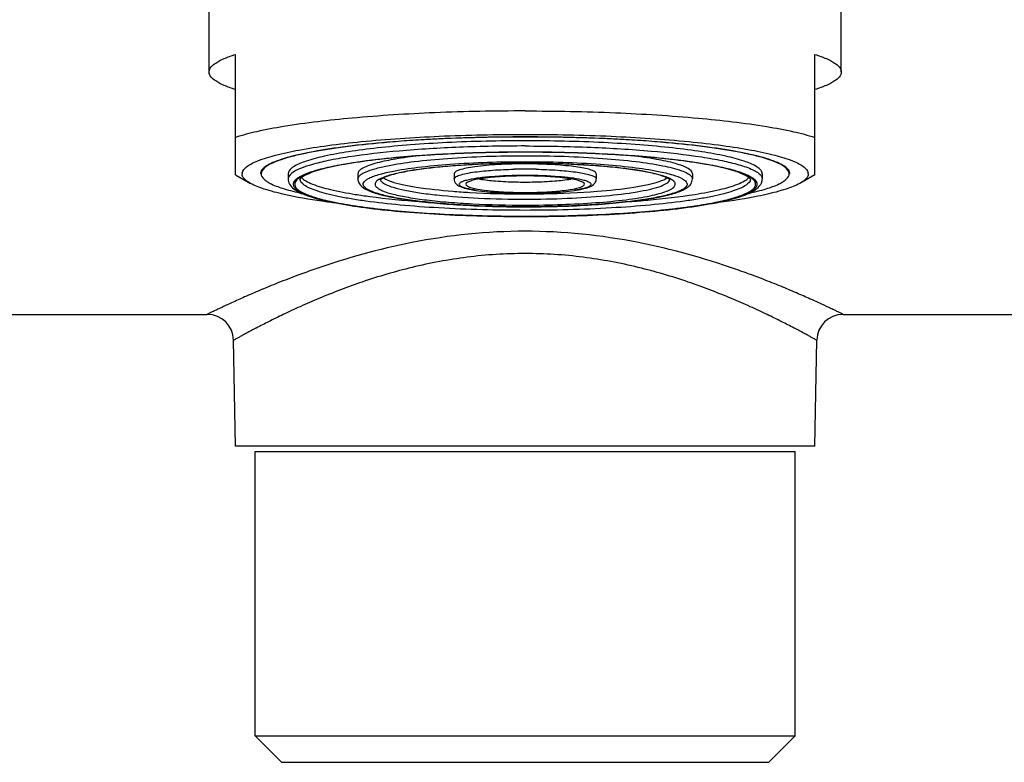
# Model space of a CAD drawing. Header units: millimetres. Extents: x -108 to 621, y -139 to 745.
# Tile 15 of 29: x 23 to 60, y 449 to 477. Entities that reach past the tile are written whole.
import ezdxf

# ---------------------------------------------------------------- set-up
doc = ezdxf.new("R2010")
doc.units = ezdxf.units.MM
doc.header["$LTSCALE"] = 23.1
doc.layers.get('0').update_dxf_attribs({"linetype": 'CONTINUOUS'})

msp = doc.modelspace()

# ---------------------------------------------------------------- linework, layer by layer
at = {"color": 7, "linetype": 'CONTINUOUS'}
for p, q in [((29.891, 474.852), (29.891, 478.353)), ((53.891, 474.852), (53.891, 478.35)), ((30.891, 470.943), (30.891, 475.519)), ((52.891, 470.943), (52.891, 475.519)), ((30.891, 470.943), (31.464, 470.625)), ((32.891, 470.99), (32.891, 470.792)), ((35.541, 470.99), (35.541, 470.792)), ((39.191, 470.99), (39.191, 470.792)), ((44.591, 470.99), (44.591, 470.792)), ((48.241, 470.99), (48.241, 470.792)), ((50.891, 470.99), (50.891, 470.792)), ((52.891, 470.943), (52.318, 470.625)), ((-85.609, 465.655), (29.821, 465.655)), ((53.961, 465.655), (169.391, 465.655)), ((30.891, 460.655), (30.821, 464.673)), ((52.891, 460.655), (52.961, 464.673)), ((52.891, 460.655), (30.891, 460.655)), ((31.641, 449.655), (31.641, 460.455)), ((52.141, 449.655), (52.141, 460.455)), ((31.641, 449.655), (32.641, 448.655)), ((31.641, 449.655), (52.141, 449.655)), ((52.141, 449.655), (51.141, 448.655)), ((32.641, 448.655), (51.141, 448.655))]:
    msp.add_line(p, q, dxfattribs=at)
at = {"color": 9, "linetype": 'CONTINUOUS'}
for p, q in [((33.293, 467.15), (33.26, 467.138)), ((31.641, 460.455), (52.141, 460.455))]:
    msp.add_line(p, q, dxfattribs=at)
at = {"color": 7, "linetype": 'CONTINUOUS'}
for centre, radius, start, end in [((31.351, 470.989), 0.21, 170.4562, 179.9559), ((52.431, 470.989), 0.21, 0.0441, 9.5438), ((41.891, 486.636), 15.96, 268.7224, 271.2776), ((41.891, 486.24), 15.96, 268.7224, 271.2776), ((35.966, 481.915), 11.952, 257.5119, 257.7563), ((47.816, 481.915), 11.952, 282.2436, 282.4881), ((29.821, 464.655), 1, 1, 90), ((53.961, 464.655), 1, 90, 179)]:
    msp.add_arc(centre, radius, start, end, dxfattribs=at)
at = {"color": 9, "linetype": 'CONTINUOUS'}
for centre, radius, start, end in [((41.891, 452.012), 19.155, 88.7378, 91.2622), ((36.5, 470.792), 0.108, 180.0706, 191.3163), ((47.283, 470.792), 0.108, 348.6874, 359.9294), ((44.415, 437.156), 31.99, 109.1862, 110.3456), ((39.263, 436.865), 32.298, 69.6014, 70.809), ((38.761, 435.517), 33.736, 68.8684, 69.6005)]:
    msp.add_arc(centre, radius, start, end, dxfattribs=at)
at = {"color": 7, "linetype": 'CONTINUOUS'}
for points, knots in [([(29.891, 474.852), (29.891, 474.993), (30.126, 475.204), (30.484, 475.377), (30.744, 475.472), (30.891, 475.519)], [0, 0, 0, 0, 0.341743, 0.627559, 1, 1, 1, 1]), ([(52.891, 475.519), (53.038, 475.472), (53.299, 475.377), (53.656, 475.204), (53.891, 474.993), (53.891, 474.852)], [0, 0, 0, 0, 0.372441, 0.658257, 1, 1, 1, 1]), ([(30.891, 474.184), (30.744, 474.231), (30.484, 474.326), (30.126, 474.499), (29.891, 474.71), (29.891, 474.852)], [0, 0, 0, 0, 0.372441, 0.658257, 1, 1, 1, 1]), ([(53.891, 474.852), (53.891, 474.71), (53.656, 474.499), (53.299, 474.326), (53.038, 474.231), (52.891, 474.184)], [0, 0, 0, 0, 0.341743, 0.627559, 1, 1, 1, 1]), ([(41.891, 473.374), (40.747, 473.374), (38.553, 473.332), (35.493, 473.142), (33.236, 472.884), (31.764, 472.61), (31.157, 472.456), (30.891, 472.372)], [0, 0, 0, 0, 0.309869, 0.594386, 0.830532, 0.924512, 1, 1, 1, 1]), ([(41.891, 473.374), (43.035, 473.374), (45.229, 473.332), (48.29, 473.142), (50.546, 472.884), (52.018, 472.61), (52.626, 472.456), (52.891, 472.372)], [0, 0, 0, 0, 0.309869, 0.594386, 0.830532, 0.924512, 1, 1, 1, 1]), ([(31.744, 471.484), (31.961, 471.57), (32.477, 471.723), (33.364, 471.91), (34.453, 472.078), (36.227, 472.279), (38.726, 472.442), (41.891, 472.508), (45.056, 472.442), (47.555, 472.279), (49.329, 472.078), (50.418, 471.91), (51.305, 471.723), (51.821, 471.57), (52.038, 471.484)], [0, 0, 0, 0, 0.034147, 0.078732, 0.13293, 0.195578, 0.34041, 0.5, 0.65959, 0.804422, 0.86707, 0.921268, 0.965853, 1, 1, 1, 1]), ([(41.891, 472.388), (40.643, 472.388), (38.825, 472.343), (36.509, 472.181), (35.022, 472.022), (33.783, 471.829), (32.928, 471.636), (32.406, 471.458), (32.135, 471.333), (31.947, 471.207), (31.867, 471.102), (31.851, 471.051)], [0, 0, 0, 0, 0.3649, 0.531069, 0.678448, 0.801931, 0.89752, 0.934041, 0.962924, 0.984484, 1, 1, 1, 1]), ([(41.891, 472.385), (40.612, 472.385), (38.752, 472.338), (36.39, 472.166), (35.086, 472.022), (34.165, 471.882), (33.58, 471.774), (33.075, 471.658), (32.655, 471.538), (32.318, 471.41), (32.042, 471.269), (31.866, 471.101), (31.866, 470.99)], [0, 0, 0, 0, 0.372977, 0.541877, 0.690472, 0.755437, 0.813381, 0.863845, 0.906454, 0.941013, 0.967595, 1, 1, 1, 1]), ([(41.891, 472.242), (40.9, 472.242), (39.447, 472.21), (37.577, 472.095), (36.33, 471.982), (35.24, 471.842), (34.335, 471.681), (33.643, 471.503), (33.259, 471.355), (33.117, 471.268)], [0, 0, 0, 0, 0.335049, 0.490929, 0.63329, 0.758231, 0.862473, 0.943508, 1, 1, 1, 1]), ([(51.931, 471.051), (51.915, 471.102), (51.835, 471.207), (51.647, 471.333), (51.376, 471.458), (50.854, 471.636), (49.999, 471.829), (48.76, 472.022), (47.273, 472.181), (44.957, 472.343), (43.139, 472.388), (41.891, 472.388)], [0, 0, 0, 0, 0.015516, 0.037076, 0.065959, 0.10248, 0.198069, 0.321552, 0.468931, 0.6351, 1, 1, 1, 1]), ([(51.916, 470.99), (51.916, 471.101), (51.74, 471.269), (51.464, 471.41), (51.128, 471.538), (50.708, 471.658), (50.202, 471.774), (49.617, 471.882), (48.697, 472.022), (47.392, 472.166), (45.03, 472.338), (43.17, 472.385), (41.891, 472.385)], [0, 0, 0, 0, 0.032405, 0.058987, 0.093546, 0.136155, 0.186619, 0.244563, 0.309528, 0.458123, 0.627023, 1, 1, 1, 1]), ([(50.665, 471.268), (50.523, 471.355), (50.139, 471.503), (49.447, 471.681), (48.542, 471.842), (47.452, 471.982), (46.205, 472.095), (44.335, 472.21), (42.882, 472.242), (41.891, 472.242)], [0, 0, 0, 0, 0.056492, 0.137527, 0.241769, 0.36671, 0.509071, 0.664951, 1, 1, 1, 1]), ([(41.891, 471.809), (41.325, 471.809), (40.215, 471.794), (38.848, 471.738), (37.804, 471.67), (37.074, 471.61), (36.391, 471.54), (35.762, 471.461), (35.192, 471.375), (34.688, 471.282), (34.256, 471.184), (33.944, 471.096), (33.736, 471.022), (33.611, 470.969), (33.509, 470.917), (33.44, 470.875), (33.397, 470.845), (33.375, 470.827), (33.359, 470.813), (33.349, 470.8), (33.344, 470.794), (33.341, 470.785), (33.341, 470.79), (33.341, 470.792)], [0, 0, 0, 0, 0.195372, 0.383363, 0.472365, 0.556905, 0.636176, 0.709425, 0.775958, 0.835137, 0.886342, 0.928985, 0.946948, 0.962618, 0.975883, 0.98641, 0.990528, 0.993816, 0.996263, 0.997967, 0.999031, 0.99954, 1, 1, 1, 1]), ([(50.441, 470.792), (50.441, 470.79), (50.442, 470.785), (50.438, 470.794), (50.433, 470.8), (50.423, 470.813), (50.407, 470.827), (50.385, 470.845), (50.343, 470.875), (50.273, 470.917), (50.172, 470.969), (50.046, 471.022), (49.838, 471.096), (49.526, 471.184), (49.094, 471.282), (48.59, 471.375), (48.021, 471.461), (47.391, 471.54), (46.708, 471.61), (45.978, 471.67), (44.934, 471.738), (43.567, 471.794), (42.457, 471.809), (41.891, 471.809)], [0, 0, 0, 0, 0.000458, 0.000967, 0.002031, 0.003734, 0.006181, 0.009468, 0.013585, 0.024112, 0.037378, 0.053048, 0.071011, 0.113654, 0.164859, 0.224039, 0.290572, 0.363821, 0.443092, 0.527632, 0.616635, 0.804627, 1, 1, 1, 1]), ([(31.144, 471.024), (31.16, 471.119), (31.292, 471.254), (31.511, 471.384), (31.66, 471.45), (31.744, 471.484)], [0, 0, 0, 0, 0.372323, 0.650566, 1, 1, 1, 1]), ([(36.269, 471.4), (36.162, 471.372), (35.977, 471.317), (35.769, 471.23), (35.648, 471.154), (35.576, 471.091), (35.541, 471.028), (35.541, 470.99)], [0, 0, 0, 0, 0.378873, 0.666135, 0.776494, 0.866455, 1, 1, 1, 1]), ([(37.856, 471.672), (37.558, 471.638), (37.026, 471.566), (36.498, 471.461), (36.269, 471.4)], [0, 0, 0, 0, 0.558553, 1, 1, 1, 1]), ([(41.891, 471.385), (41.29, 471.385), (40.408, 471.366), (39.27, 471.299), (38.505, 471.233), (37.83, 471.151), (37.265, 471.056), (36.829, 470.955), (36.585, 470.874), (36.493, 470.826)], [0, 0, 0, 0, 0.330773, 0.485421, 0.627527, 0.753326, 0.85947, 0.942724, 1, 1, 1, 1]), ([(47.396, 470.759), (47.381, 470.773), (47.327, 470.806), (47.22, 470.863), (47.056, 470.921), (46.749, 471.006), (46.263, 471.104), (45.574, 471.201), (44.763, 471.281), (43.523, 471.362), (42.554, 471.385), (41.891, 471.385)], [0, 0, 0, 0, 0.01098, 0.033661, 0.06506, 0.104408, 0.20502, 0.33132, 0.478972, 0.643173, 1, 1, 1, 1]), ([(47.595, 471.378), (47.358, 471.445), (46.803, 471.559), (46.243, 471.636), (45.926, 471.672)], [0, 0, 0, 0, 0.435577, 1, 1, 1, 1]), ([(48.241, 470.99), (48.241, 471.076), (48.083, 471.198), (47.857, 471.296), (47.689, 471.351), (47.595, 471.378)], [0, 0, 0, 0, 0.331845, 0.620511, 1, 1, 1, 1]), ([(52.038, 471.484), (52.122, 471.45), (52.272, 471.384), (52.49, 471.254), (52.622, 471.119), (52.638, 471.024)], [0, 0, 0, 0, 0.349434, 0.627678, 1, 1, 1, 1]), ([(33.117, 471.268), (33.083, 471.247), (32.984, 471.182), (32.891, 471.071), (32.891, 470.99)], [0, 0, 0, 0, 0.328766, 1, 1, 1, 1]), ([(41.891, 471.365), (41.547, 471.365), (40.909, 471.348), (40.159, 471.287), (39.672, 471.207), (39.448, 471.154), (39.313, 471.103), (39.238, 471.065), (39.191, 471.02), (39.191, 470.99)], [0, 0, 0, 0, 0.373067, 0.690469, 0.813405, 0.906443, 0.941015, 0.967576, 1, 1, 1, 1]), ([(44.558, 471.048), (44.525, 471.077), (44.42, 471.126), (44.225, 471.182), (43.958, 471.234), (43.485, 471.299), (42.788, 471.351), (42.203, 471.365), (41.891, 471.365)], [0, 0, 0, 0, 0.048956, 0.12455, 0.225913, 0.350525, 0.654311, 1, 1, 1, 1]), ([(44.591, 470.99), (44.591, 470.995), (44.588, 471.018), (44.571, 471.036), (44.558, 471.048)], [0, 0, 0, 0, 0.216332, 1, 1, 1, 1]), ([(50.891, 470.99), (50.891, 471.013), (50.876, 471.081), (50.797, 471.181), (50.714, 471.238), (50.665, 471.268)], [0, 0, 0, 0, 0.192564, 0.537856, 1, 1, 1, 1]), ([(31.464, 470.625), (31.416, 470.652), (31.329, 470.706), (31.202, 470.814), (31.141, 470.923), (31.141, 470.99)], [0, 0, 0, 0, 0.331996, 0.601907, 1, 1, 1, 1]), ([(31.866, 470.99), (31.866, 470.917), (31.944, 470.799), (32.096, 470.688), (32.352, 470.549), (32.792, 470.395), (33.18, 470.297), (33.403, 470.247)], [0, 0, 0, 0, 0.123375, 0.211438, 0.321818, 0.613437, 1, 1, 1, 1]), ([(32.891, 470.792), (32.891, 470.778), (32.894, 470.728), (32.907, 470.678), (32.921, 470.644)], [0, 0, 0, 0, 0.26141, 1, 1, 1, 1]), ([(32.921, 470.644), (32.981, 470.501), (33.201, 470.334), (33.533, 470.188), (34.014, 470.026), (34.778, 469.856), (35.876, 469.686), (37.183, 469.548), (39.21, 469.406), (40.8, 469.367), (41.891, 469.367)], [0, 0, 0, 0, 0.050574, 0.082, 0.11971, 0.215465, 0.337257, 0.481702, 0.644094, 1, 1, 1, 1]), ([(33.402, 470.848), (33.446, 470.796), (33.583, 470.699), (33.732, 470.632), (33.821, 470.597)], [0, 0, 0, 0, 0.416292, 1, 1, 1, 1]), ([(35.541, 470.792), (35.541, 470.77), (35.549, 470.691), (35.587, 470.617), (35.623, 470.572)], [0, 0, 0, 0, 0.270657, 1, 1, 1, 1]), ([(36.493, 470.826), (36.479, 470.819), (36.455, 470.805), (36.424, 470.787), (36.401, 470.771), (36.391, 470.764), (36.382, 470.755), (36.388, 470.764), (36.389, 470.774), (36.391, 470.785), (36.391, 470.792)], [0, 0, 0, 0, 0.275971, 0.498472, 0.660434, 0.754723, 0.783146, 0.809337, 0.881954, 1, 1, 1, 1]), ([(36.502, 470.837), (36.508, 470.833), (36.533, 470.816), (36.558, 470.802), (36.578, 470.791)], [0, 0, 0, 0, 0.232639, 1, 1, 1, 1]), ([(36.578, 470.791), (36.595, 470.783), (36.67, 470.747), (36.748, 470.717), (36.81, 470.697)], [0, 0, 0, 0, 0.219821, 1, 1, 1, 1]), ([(36.81, 470.697), (36.944, 470.651), (37.258, 470.571), (38.034, 470.431), (38.678, 470.364), (39.141, 470.327)], [0, 0, 0, 0, 0.179948, 0.410385, 1, 1, 1, 1]), ([(39.191, 470.792), (39.191, 470.726), (39.245, 470.606), (39.347, 470.542), (39.394, 470.519)], [0, 0, 0, 0, 0.555184, 1, 1, 1, 1]), ([(41.891, 470.907), (41.604, 470.907), (41.072, 470.893), (40.448, 470.841), (40.042, 470.775), (39.855, 470.73), (39.743, 470.688), (39.681, 470.656), (39.641, 470.618), (39.641, 470.593)], [0, 0, 0, 0, 0.373067, 0.690469, 0.813405, 0.906443, 0.941015, 0.967576, 1, 1, 1, 1]), ([(40.152, 470.791), (40.356, 470.756), (40.817, 470.708), (41.28, 470.686), (41.535, 470.68)], [0, 0, 0, 0, 0.448604, 1, 1, 1, 1]), ([(44.141, 470.593), (44.141, 470.618), (44.102, 470.656), (44.04, 470.688), (43.927, 470.73), (43.74, 470.775), (43.334, 470.841), (42.71, 470.893), (42.178, 470.907), (41.891, 470.907)], [0, 0, 0, 0, 0.032424, 0.058985, 0.093557, 0.186595, 0.309531, 0.626933, 1, 1, 1, 1]), ([(41.891, 469.736), (42.296, 469.736), (43.09, 469.746), (44.243, 469.794), (45.305, 469.872), (46.238, 469.977), (46.917, 470.088), (47.37, 470.193), (47.64, 470.272), (47.863, 470.358), (48.047, 470.457), (48.195, 470.592), (48.241, 470.724), (48.241, 470.792)], [0, 0, 0, 0, 0.183101, 0.359291, 0.521931, 0.665093, 0.783863, 0.833075, 0.875309, 0.910881, 0.941199, 0.969348, 1, 1, 1, 1]), ([(41.891, 469.367), (42.468, 469.367), (43.6, 469.382), (45.243, 469.45), (46.758, 469.561), (47.912, 469.69), (48.728, 469.814), (49.248, 469.911), (49.699, 470.016), (50.08, 470.126), (50.391, 470.246), (50.641, 470.377), (50.8, 470.522), (50.877, 470.667), (50.891, 470.749), (50.891, 470.792)], [0, 0, 0, 0, 0.184952, 0.362921, 0.527238, 0.671867, 0.735178, 0.791801, 0.841353, 0.883672, 0.918952, 0.948096, 0.973719, 0.98652, 1, 1, 1, 1]), ([(42.247, 470.68), (42.502, 470.686), (42.965, 470.708), (43.426, 470.756), (43.63, 470.791)], [0, 0, 0, 0, 0.551396, 1, 1, 1, 1]), ([(43.758, 470.358), (43.861, 470.373), (44.044, 470.405), (44.257, 470.462), (44.395, 470.519), (44.486, 470.575), (44.566, 470.662), (44.591, 470.746), (44.591, 470.792)], [0, 0, 0, 0, 0.308203, 0.551771, 0.65358, 0.753543, 0.86456, 1, 1, 1, 1]), ([(44.624, 470.325), (45.09, 470.362), (45.739, 470.429), (46.521, 470.57), (46.837, 470.651), (46.972, 470.697)], [0, 0, 0, 0, 0.589806, 0.82023, 1, 1, 1, 1]), ([(46.972, 470.697), (47.004, 470.707), (47.11, 470.745), (47.214, 470.791), (47.279, 470.836)], [0, 0, 0, 0, 0.297652, 1, 1, 1, 1]), ([(49.961, 470.597), (50.05, 470.632), (50.2, 470.699), (50.336, 470.796), (50.381, 470.848)], [0, 0, 0, 0, 0.583709, 1, 1, 1, 1]), ([(50.379, 470.247), (50.602, 470.297), (50.991, 470.395), (51.431, 470.549), (51.687, 470.688), (51.838, 470.799), (51.916, 470.917), (51.916, 470.99)], [0, 0, 0, 0, 0.386563, 0.678182, 0.788562, 0.876625, 1, 1, 1, 1]), ([(52.641, 470.99), (52.641, 470.923), (52.58, 470.814), (52.453, 470.706), (52.367, 470.652), (52.318, 470.625)], [0, 0, 0, 0, 0.398093, 0.668004, 1, 1, 1, 1]), ([(32.739, 470.205), (32.485, 470.262), (32.051, 470.374), (31.629, 470.534), (31.464, 470.625)], [0, 0, 0, 0, 0.580122, 1, 1, 1, 1]), ([(33.821, 470.597), (34.04, 470.509), (34.578, 470.361), (35.125, 470.259), (35.441, 470.209)], [0, 0, 0, 0, 0.424256, 1, 1, 1, 1]), ([(35.623, 470.572), (35.697, 470.478), (35.948, 470.333), (36.41, 470.187), (37.027, 470.057), (37.795, 469.945), (38.695, 469.854), (40.074, 469.761), (41.153, 469.736), (41.891, 469.736)], [0, 0, 0, 0, 0.056048, 0.130151, 0.228813, 0.351179, 0.494146, 0.653365, 1, 1, 1, 1]), ([(39.141, 470.327), (39.356, 470.309), (40.271, 470.247), (41.189, 470.224), (41.891, 470.224)], [0, 0, 0, 0, 0.234934, 1, 1, 1, 1]), ([(39.394, 470.519), (39.477, 470.477), (39.689, 470.415), (39.905, 470.376), (40.029, 470.357)], [0, 0, 0, 0, 0.426551, 1, 1, 1, 1]), ([(39.641, 470.593), (39.641, 470.572), (39.688, 470.52), (39.868, 470.448), (40.247, 470.371), (40.832, 470.311), (41.286, 470.29), (41.535, 470.284)], [0, 0, 0, 0, 0.033367, 0.093051, 0.303026, 0.617351, 1, 1, 1, 1]), ([(40.029, 470.357), (40.31, 470.315), (40.931, 470.261), (41.553, 470.244), (41.891, 470.244)], [0, 0, 0, 0, 0.456919, 1, 1, 1, 1]), ([(41.891, 470.244), (42.23, 470.244), (42.854, 470.261), (43.477, 470.315), (43.758, 470.358)], [0, 0, 0, 0, 0.543419, 1, 1, 1, 1]), ([(41.891, 470.224), (42.129, 470.224), (43.04, 470.233), (43.952, 470.272), (44.624, 470.325)], [0, 0, 0, 0, 0.26045, 1, 1, 1, 1]), ([(42.247, 470.284), (42.496, 470.29), (42.951, 470.311), (43.536, 470.371), (43.914, 470.448), (44.094, 470.52), (44.141, 470.572), (44.141, 470.593)], [0, 0, 0, 0, 0.382649, 0.696974, 0.906949, 0.966633, 1, 1, 1, 1]), ([(48.341, 470.209), (48.657, 470.259), (49.204, 470.361), (49.742, 470.509), (49.961, 470.597)], [0, 0, 0, 0, 0.575744, 1, 1, 1, 1]), ([(52.318, 470.625), (52.153, 470.534), (51.731, 470.374), (51.297, 470.262), (51.043, 470.205)], [0, 0, 0, 0, 0.419878, 1, 1, 1, 1]), ([(34.741, 469.872), (34.552, 469.896), (33.882, 469.985), (33.214, 470.098), (32.739, 470.205)], [0, 0, 0, 0, 0.280502, 1, 1, 1, 1]), ([(35.441, 470.209), (35.624, 470.179), (36.449, 470.06), (37.28, 469.982), (37.927, 469.935)], [0, 0, 0, 0, 0.222224, 1, 1, 1, 1]), ([(45.855, 469.935), (46.084, 469.952), (46.915, 470.019), (47.745, 470.113), (48.341, 470.209)], [0, 0, 0, 0, 0.275757, 1, 1, 1, 1]), ([(51.043, 470.205), (50.899, 470.172), (50.237, 470.035), (49.566, 469.938), (49.042, 469.872)], [0, 0, 0, 0, 0.218377, 1, 1, 1, 1])]:
    msp.add_open_spline(points, degree=3, knots=knots, dxfattribs=at)
at = {"color": 9, "linetype": 'CONTINUOUS'}
for points, knots in [([(33.585, 470.998), (33.763, 471.069), (34.185, 471.194), (35.254, 471.419), (36.954, 471.628), (39.3, 471.784), (41, 471.818), (41.891, 471.818)], [0, 0, 0, 0, 0.068316, 0.157501, 0.391165, 0.680806, 1, 1, 1, 1]), ([(41.891, 471.811), (41.005, 471.811), (39.315, 471.777), (36.982, 471.622), (35.292, 471.414), (34.229, 471.191), (33.809, 471.066), (33.633, 470.996)], [0, 0, 0, 0, 0.319195, 0.608837, 0.842501, 0.931685, 1, 1, 1, 1]), ([(41.891, 472.044), (41.06, 472.044), (39.462, 472.014), (37.223, 471.88), (35.558, 471.697), (34.453, 471.504), (33.989, 471.395), (33.782, 471.335)], [0, 0, 0, 0, 0.305504, 0.587571, 0.824871, 0.921074, 1, 1, 1, 1]), ([(41.891, 472.044), (42.722, 472.044), (44.32, 472.014), (46.559, 471.88), (48.225, 471.697), (49.33, 471.504), (49.794, 471.395), (50, 471.335)], [0, 0, 0, 0, 0.305504, 0.587571, 0.824871, 0.921074, 1, 1, 1, 1]), ([(41.891, 471.818), (42.782, 471.818), (44.482, 471.784), (46.829, 471.628), (48.528, 471.419), (49.597, 471.194), (50.02, 471.069), (50.197, 470.998)], [0, 0, 0, 0, 0.319195, 0.608837, 0.842501, 0.931685, 1, 1, 1, 1]), ([(50.15, 470.996), (49.973, 471.066), (49.553, 471.191), (48.49, 471.414), (46.801, 471.622), (44.467, 471.777), (42.777, 471.811), (41.891, 471.811)], [0, 0, 0, 0, 0.068316, 0.157501, 0.391165, 0.680806, 1, 1, 1, 1]), ([(36.665, 471.294), (37.001, 471.361), (37.758, 471.473), (39.5, 471.634), (40.907, 471.675), (41.891, 471.675)], [0, 0, 0, 0, 0.195879, 0.43714, 1, 1, 1, 1]), ([(36.831, 471.08), (37.156, 471.145), (37.889, 471.254), (39.576, 471.409), (40.938, 471.449), (41.891, 471.449)], [0, 0, 0, 0, 0.195921, 0.437191, 1, 1, 1, 1]), ([(41.891, 471.387), (41.399, 471.387), (40.449, 471.37), (39.104, 471.295), (37.948, 471.178), (37.254, 471.062), (36.956, 470.99)], [0, 0, 0, 0, 0.297428, 0.575016, 0.814366, 1, 1, 1, 1]), ([(41.891, 471.675), (42.875, 471.675), (44.283, 471.634), (46.024, 471.473), (46.781, 471.361), (47.117, 471.294)], [0, 0, 0, 0, 0.56286, 0.804121, 1, 1, 1, 1]), ([(41.891, 471.449), (42.844, 471.449), (44.207, 471.409), (45.893, 471.254), (46.626, 471.145), (46.951, 471.08)], [0, 0, 0, 0, 0.56281, 0.80408, 1, 1, 1, 1]), ([(47.157, 470.897), (47.033, 470.939), (46.748, 471.014), (46.049, 471.148), (44.97, 471.273), (43.499, 471.366), (42.443, 471.386), (41.891, 471.387)], [0, 0, 0, 0, 0.073781, 0.166623, 0.40221, 0.687928, 1, 1, 1, 1]), ([(33.782, 471.335), (33.652, 471.297), (33.42, 471.221), (33.108, 471.082), (32.891, 470.911), (32.891, 470.792)], [0, 0, 0, 0, 0.378497, 0.666827, 1, 1, 1, 1]), ([(35.541, 470.792), (35.541, 470.842), (35.6, 470.923), (35.71, 470.997), (35.898, 471.092), (36.22, 471.195), (36.503, 471.261), (36.665, 471.294)], [0, 0, 0, 0, 0.118723, 0.206081, 0.31656, 0.610287, 1, 1, 1, 1]), ([(36.446, 470.991), (36.476, 470.999), (36.603, 471.032), (36.732, 471.06), (36.831, 471.08)], [0, 0, 0, 0, 0.232496, 1, 1, 1, 1]), ([(39.191, 470.792), (39.191, 470.821), (39.238, 470.867), (39.313, 470.905), (39.448, 470.956), (39.672, 471.009), (39.87, 471.042), (39.982, 471.057)], [0, 0, 0, 0, 0.104751, 0.190563, 0.302255, 0.602832, 1, 1, 1, 1]), ([(39.982, 471.057), (40.209, 471.089), (40.704, 471.135), (41.201, 471.157), (41.469, 471.163)], [0, 0, 0, 0, 0.460382, 1, 1, 1, 1]), ([(42.313, 471.163), (42.582, 471.157), (43.078, 471.135), (43.574, 471.089), (43.8, 471.057)], [0, 0, 0, 0, 0.539618, 1, 1, 1, 1]), ([(43.8, 471.057), (43.892, 471.044), (44.059, 471.018), (44.28, 470.97), (44.442, 470.919), (44.529, 470.875), (44.558, 470.85)], [0, 0, 0, 0, 0.352475, 0.639335, 0.85558, 1, 1, 1, 1]), ([(46.951, 471.08), (47.136, 471.043), (47.445, 470.97), (47.748, 470.863), (47.862, 470.798)], [0, 0, 0, 0, 0.589928, 1, 1, 1, 1]), ([(47.117, 471.294), (47.358, 471.245), (47.68, 471.171), (48.037, 471.022), (48.157, 470.942), (48.195, 470.898)], [0, 0, 0, 0, 0.634808, 0.850263, 1, 1, 1, 1]), ([(50, 471.335), (50.184, 471.282), (50.433, 471.2), (50.707, 471.05), (50.802, 470.972), (50.834, 470.932)], [0, 0, 0, 0, 0.613245, 0.833305, 1, 1, 1, 1]), ([(33.312, 470.321), (33.264, 470.35), (33.184, 470.407), (33.098, 470.513), (33.083, 470.634), (33.122, 470.701), (33.147, 470.731)], [0, 0, 0, 0, 0.328141, 0.573283, 0.775311, 1, 1, 1, 1]), ([(33.361, 470.865), (33.327, 470.844), (33.231, 470.78), (33.141, 470.673), (33.141, 470.593)], [0, 0, 0, 0, 0.328801, 1, 1, 1, 1]), ([(33.147, 470.731), (33.156, 470.743), (33.205, 470.795), (33.264, 470.837), (33.312, 470.866)], [0, 0, 0, 0, 0.215224, 1, 1, 1, 1]), ([(33.312, 470.866), (33.331, 470.878), (33.419, 470.928), (33.512, 470.969), (33.585, 470.998)], [0, 0, 0, 0, 0.221243, 1, 1, 1, 1]), ([(41.891, 469.602), (40.8, 469.602), (39.214, 469.642), (37.199, 469.788), (36.087, 469.911), (35.302, 470.03), (34.803, 470.123), (34.372, 470.221), (34.014, 470.324), (33.726, 470.433), (33.491, 470.553), (33.341, 470.697), (33.341, 470.792)], [0, 0, 0, 0, 0.372987, 0.541873, 0.690473, 0.755436, 0.81338, 0.863844, 0.906454, 0.941014, 0.967593, 1, 1, 1, 1]), ([(33.633, 470.996), (33.606, 470.985), (33.513, 470.947), (33.423, 470.902), (33.361, 470.865)], [0, 0, 0, 0, 0.279182, 1, 1, 1, 1]), ([(35.92, 470.389), (35.882, 470.41), (35.817, 470.452), (35.747, 470.532), (35.735, 470.625), (35.767, 470.675), (35.786, 470.697)], [0, 0, 0, 0, 0.335465, 0.580533, 0.777619, 1, 1, 1, 1]), ([(35.786, 470.697), (35.794, 470.706), (35.834, 470.746), (35.882, 470.777), (35.92, 470.798)], [0, 0, 0, 0, 0.213029, 1, 1, 1, 1]), ([(35.92, 470.798), (35.936, 470.807), (36.007, 470.845), (36.082, 470.875), (36.141, 470.897)], [0, 0, 0, 0, 0.220535, 1, 1, 1, 1]), ([(36.141, 470.897), (36.164, 470.905), (36.264, 470.941), (36.367, 470.97), (36.446, 470.991)], [0, 0, 0, 0, 0.227457, 1, 1, 1, 1]), ([(36.626, 470.897), (36.542, 470.869), (36.429, 470.827), (36.301, 470.751), (36.225, 470.69), (36.168, 470.586), (36.219, 470.51), (36.247, 470.482)], [0, 0, 0, 0, 0.388966, 0.536077, 0.653987, 0.82365, 1, 1, 1, 1]), ([(36.393, 470.77), (36.4, 470.736), (36.457, 470.662), (36.532, 470.617), (36.579, 470.593)], [0, 0, 0, 0, 0.401348, 1, 1, 1, 1]), ([(36.956, 470.99), (36.925, 470.983), (36.814, 470.955), (36.704, 470.924), (36.626, 470.897)], [0, 0, 0, 0, 0.272556, 1, 1, 1, 1]), ([(39.664, 470.435), (39.613, 470.449), (39.543, 470.471), (39.463, 470.509), (39.417, 470.539), (39.376, 470.593), (39.406, 470.634), (39.422, 470.648)], [0, 0, 0, 0, 0.406658, 0.559083, 0.678984, 0.839483, 1, 1, 1, 1]), ([(39.422, 470.648), (39.449, 470.671), (39.529, 470.711), (39.613, 470.738), (39.664, 470.752)], [0, 0, 0, 0, 0.400403, 1, 1, 1, 1]), ([(39.664, 470.752), (39.793, 470.787), (40.099, 470.841), (40.841, 470.922), (41.455, 470.941), (41.891, 470.941)], [0, 0, 0, 0, 0.178425, 0.416372, 1, 1, 1, 1]), ([(41.891, 470.941), (42.327, 470.941), (42.941, 470.922), (43.683, 470.841), (43.99, 470.787), (44.118, 470.752)], [0, 0, 0, 0, 0.583634, 0.82158, 1, 1, 1, 1]), ([(41.891, 469.8), (42.353, 469.8), (43.249, 469.815), (44.526, 469.882), (45.504, 469.973), (46.187, 470.069), (46.609, 470.145), (46.961, 470.227), (47.237, 470.313), (47.417, 470.393), (47.516, 470.462), (47.564, 470.511), (47.591, 470.562), (47.594, 470.637), (47.519, 470.732), (47.365, 470.82), (47.234, 470.871), (47.157, 470.897)], [0, 0, 0, 0, 0.21612, 0.419579, 0.598435, 0.675376, 0.742511, 0.798967, 0.844136, 0.877824, 0.890541, 0.900825, 0.909247, 0.916847, 0.934648, 0.961693, 1, 1, 1, 1]), ([(50.441, 470.792), (50.441, 470.697), (50.291, 470.553), (50.056, 470.433), (49.769, 470.324), (49.41, 470.221), (48.979, 470.123), (48.481, 470.03), (47.695, 469.911), (46.583, 469.788), (44.568, 469.642), (42.982, 469.602), (41.891, 469.602)], [0, 0, 0, 0, 0.032407, 0.058986, 0.093546, 0.136156, 0.18662, 0.244564, 0.309527, 0.458127, 0.627013, 1, 1, 1, 1]), ([(44.118, 470.752), (44.169, 470.738), (44.239, 470.716), (44.319, 470.678), (44.365, 470.648), (44.406, 470.594), (44.376, 470.553), (44.36, 470.539)], [0, 0, 0, 0, 0.406658, 0.559083, 0.678984, 0.839483, 1, 1, 1, 1]), ([(44.558, 470.85), (44.563, 470.846), (44.579, 470.83), (44.591, 470.808), (44.591, 470.792)], [0, 0, 0, 0, 0.30047, 1, 1, 1, 1]), ([(46.972, 470.499), (47.075, 470.533), (47.229, 470.589), (47.377, 470.711), (47.389, 470.77)], [0, 0, 0, 0, 0.641089, 1, 1, 1, 1]), ([(47.862, 470.798), (47.889, 470.783), (47.965, 470.736), (48.041, 470.655), (48.041, 470.593)], [0, 0, 0, 0, 0.335357, 1, 1, 1, 1]), ([(48.195, 470.898), (48.202, 470.89), (48.226, 470.859), (48.241, 470.82), (48.241, 470.792)], [0, 0, 0, 0, 0.284103, 1, 1, 1, 1]), ([(50.422, 470.865), (50.402, 470.876), (50.315, 470.926), (50.222, 470.967), (50.15, 470.996)], [0, 0, 0, 0, 0.221243, 1, 1, 1, 1]), ([(50.197, 470.998), (50.223, 470.988), (50.317, 470.949), (50.408, 470.904), (50.47, 470.866)], [0, 0, 0, 0, 0.279182, 1, 1, 1, 1]), ([(50.586, 470.73), (50.576, 470.742), (50.528, 470.794), (50.469, 470.836), (50.422, 470.865)], [0, 0, 0, 0, 0.215224, 1, 1, 1, 1]), ([(50.422, 470.322), (50.464, 470.348), (50.536, 470.399), (50.617, 470.488), (50.65, 470.586), (50.634, 470.649), (50.621, 470.676)], [0, 0, 0, 0, 0.33121, 0.588168, 0.795944, 1, 1, 1, 1]), ([(50.47, 470.866), (50.504, 470.846), (50.6, 470.781), (50.691, 470.673), (50.691, 470.593)], [0, 0, 0, 0, 0.328801, 1, 1, 1, 1]), ([(50.834, 470.932), (50.843, 470.921), (50.873, 470.88), (50.891, 470.828), (50.891, 470.792)], [0, 0, 0, 0, 0.280276, 1, 1, 1, 1]), ([(33.141, 470.593), (33.141, 470.57), (33.156, 470.505), (33.233, 470.408), (33.313, 470.351), (33.361, 470.322)], [0, 0, 0, 0, 0.192533, 0.537815, 1, 1, 1, 1]), ([(41.891, 469.369), (40.922, 469.369), (39.502, 469.4), (37.673, 469.512), (36.454, 469.623), (35.388, 469.76), (34.503, 469.918), (33.826, 470.091), (33.451, 470.236), (33.312, 470.321)], [0, 0, 0, 0, 0.335033, 0.490909, 0.633268, 0.75821, 0.862456, 0.943498, 1, 1, 1, 1]), ([(33.361, 470.322), (33.499, 470.238), (33.872, 470.094), (34.545, 469.922), (35.425, 469.765), (36.485, 469.629), (37.697, 469.518), (39.515, 469.407), (40.928, 469.376), (41.891, 469.376)], [0, 0, 0, 0, 0.056502, 0.137546, 0.241791, 0.366733, 0.509092, 0.664968, 1, 1, 1, 1]), ([(41.891, 469.738), (41.222, 469.738), (39.956, 469.766), (38.441, 469.872), (37.389, 470.005), (36.77, 470.113), (36.29, 470.232), (36.022, 470.331), (35.92, 470.389)], [0, 0, 0, 0, 0.332457, 0.629272, 0.754293, 0.85924, 0.941614, 1, 1, 1, 1]), ([(36.247, 470.482), (36.275, 470.455), (36.35, 470.403), (36.56, 470.304), (36.931, 470.195), (37.491, 470.083), (38.191, 469.985), (39.008, 469.904), (40.254, 469.823), (41.226, 469.801), (41.891, 469.8)], [0, 0, 0, 0, 0.020378, 0.047261, 0.121392, 0.22197, 0.346429, 0.491127, 0.651641, 1, 1, 1, 1]), ([(36.579, 470.593), (36.675, 470.543), (36.92, 470.457), (37.355, 470.353), (37.911, 470.259), (38.845, 470.144), (40.184, 470.051), (41.302, 470.026), (41.891, 470.026)], [0, 0, 0, 0, 0.060557, 0.144427, 0.25014, 0.375247, 0.670469, 1, 1, 1, 1]), ([(41.891, 470.026), (42.423, 470.026), (43.443, 470.046), (44.862, 470.136), (45.904, 470.257), (46.578, 470.386), (46.853, 470.459), (46.972, 470.499)], [0, 0, 0, 0, 0.312104, 0.597834, 0.833413, 0.926241, 1, 1, 1, 1]), ([(47.862, 470.389), (47.76, 470.331), (47.492, 470.232), (47.012, 470.113), (46.393, 470.005), (45.341, 469.872), (43.826, 469.766), (42.56, 469.738), (41.891, 469.738)], [0, 0, 0, 0, 0.058386, 0.14076, 0.245707, 0.370728, 0.667543, 1, 1, 1, 1]), ([(41.891, 469.376), (42.855, 469.376), (44.267, 469.407), (46.085, 469.518), (47.297, 469.629), (48.357, 469.765), (49.237, 469.922), (49.91, 470.094), (50.283, 470.238), (50.422, 470.322)], [0, 0, 0, 0, 0.335033, 0.490909, 0.633268, 0.75821, 0.862456, 0.943498, 1, 1, 1, 1]), ([(50.47, 470.321), (50.331, 470.236), (49.956, 470.091), (49.279, 469.918), (48.394, 469.76), (47.328, 469.623), (46.109, 469.512), (44.281, 469.4), (42.86, 469.369), (41.891, 469.369)], [0, 0, 0, 0, 0.056502, 0.137546, 0.241791, 0.366733, 0.509092, 0.664968, 1, 1, 1, 1]), ([(44.36, 470.539), (44.334, 470.516), (44.253, 470.476), (44.169, 470.449), (44.118, 470.435)], [0, 0, 0, 0, 0.400403, 1, 1, 1, 1]), ([(48.041, 470.593), (48.041, 470.576), (48.029, 470.526), (47.965, 470.452), (47.901, 470.41), (47.862, 470.389)], [0, 0, 0, 0, 0.187125, 0.530275, 1, 1, 1, 1]), ([(50.691, 470.593), (50.691, 470.57), (50.677, 470.504), (50.599, 470.407), (50.518, 470.35), (50.47, 470.321)], [0, 0, 0, 0, 0.192533, 0.537815, 1, 1, 1, 1]), ([(49.88, 467.369), (48.675, 467.788), (46.051, 468.526), (41.891, 468.957), (37.731, 468.526), (35.107, 467.788), (33.902, 467.369)], [0, 0, 0, 0, 0.234971, 0.500001, 0.765032, 1, 1, 1, 1]), ([(52.961, 464.673), (52.958, 464.677), (52.937, 464.684), (52.898, 464.71), (52.827, 464.746), (52.732, 464.799), (52.61, 464.865), (52.396, 464.98), (52.068, 465.153), (51.603, 465.391), (51.05, 465.662), (50.414, 465.958), (49.423, 466.39), (48.018, 466.928), (46.144, 467.48), (44.074, 467.869), (41.891, 468.01), (39.708, 467.869), (37.638, 467.48), (35.764, 466.928), (34.359, 466.39), (33.368, 465.958), (32.732, 465.662), (32.179, 465.391), (31.715, 465.153), (31.386, 464.98), (31.172, 464.865), (31.05, 464.799), (30.955, 464.746), (30.885, 464.709), (30.845, 464.684), (30.825, 464.676), (30.821, 464.673)], [0, 0, 0, 0, 0.000683, 0.002717, 0.006083, 0.010762, 0.016733, 0.023958, 0.041981, 0.064457, 0.090989, 0.121168, 0.154609, 0.229895, 0.314292, 0.405319, 0.499996, 0.594674, 0.685702, 0.770099, 0.845386, 0.878828, 0.909008, 0.93554, 0.958017, 0.976041, 0.983266, 0.989237, 0.993916, 0.997283, 0.999317, 1, 1, 1, 1]), ([(33.26, 467.138), (33.007, 467.043), (32.528, 466.859), (31.855, 466.582), (31.268, 466.328), (30.774, 466.106), (30.424, 465.943), (30.196, 465.836), (30.066, 465.773), (29.963, 465.725), (29.89, 465.688), (29.845, 465.669), (29.827, 465.657), (29.821, 465.655)], [0, 0, 0, 0, 0.215988, 0.411089, 0.582724, 0.728189, 0.844869, 0.891647, 0.930309, 0.960608, 0.982407, 0.995579, 1, 1, 1, 1]), ([(53.961, 465.655), (53.956, 465.656), (53.94, 465.667), (53.9, 465.684), (53.837, 465.716), (53.747, 465.759), (53.633, 465.813), (53.432, 465.909), (53.124, 466.052), (52.689, 466.25), (52.17, 466.478), (51.573, 466.729), (51.148, 466.899), (50.923, 466.985)], [0, 0, 0, 0, 0.00437, 0.017387, 0.038936, 0.068906, 0.107179, 0.153563, 0.26954, 0.414582, 0.586332, 0.78229, 1, 1, 1, 1])]:
    msp.add_open_spline(points, degree=3, knots=knots, dxfattribs=at)
at = {"color": 7, "linetype": 'CONTINUOUS'}
for points in [[(31.851, 471.051), (31.845, 471.031), (31.841, 471.01), (31.841, 470.99)], [(51.941, 470.99), (51.941, 471.01), (51.938, 471.031), (51.931, 471.051)]]:
    msp.add_open_spline(points, degree=3, dxfattribs=at)
at = {"color": 9, "linetype": 'CONTINUOUS'}
for points in [[(50.621, 470.676), (50.612, 470.695), (50.599, 470.713), (50.586, 470.73)], [(40.03, 470.361), (39.907, 470.38), (39.784, 470.403), (39.664, 470.435)], [(44.118, 470.435), (44, 470.403), (43.879, 470.381), (43.758, 470.362)]]:
    msp.add_open_spline(points, degree=3, dxfattribs=at)

doc.saveas('drawing.dxf')
